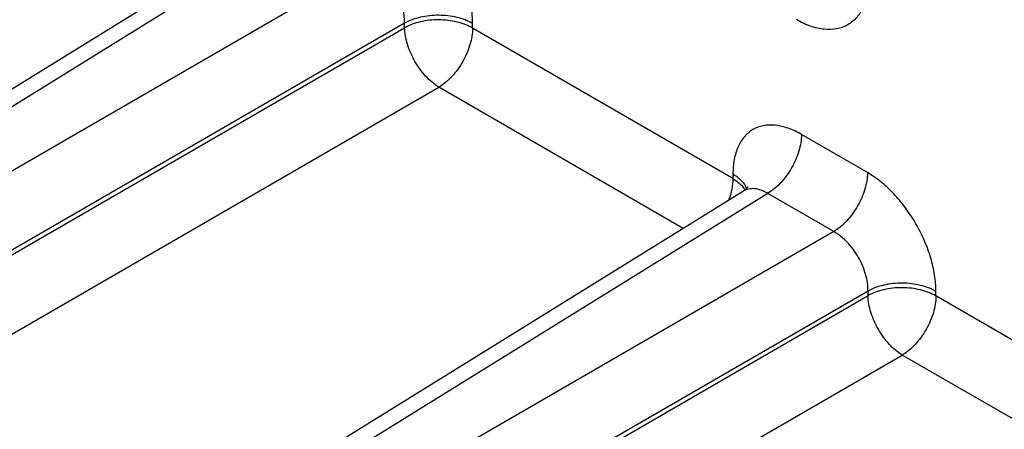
# Model space of a CAD drawing. Header units: inches. Extents: x 0 to 34, y 0 to 22.
# Tile 46 of 157: x 7 to 8.2, y 3.7 to 4.2. Entities that reach past the tile are written whole.
import ezdxf

# ---------------------------------------------------------------- set-up
doc = ezdxf.new("R2010")
doc.units = ezdxf.units.IN
doc.header["$LTSCALE"] = 1.87
doc.header["$MEASUREMENT"] = 0
doc.layers.get('0').update_dxf_attribs({"linetype": 'CONTINUOUS'})

msp = doc.modelspace()

# ---------------------------------------------------------------- linework, layer by layer
at = {"color": 7, "linetype": 'CONTINUOUS'}
for p, q in [((7.3076, 4.3322), (6.5498, 3.8636)), ((7.3371, 4.3294), (6.5797, 3.8611)), ((7.4168, 4.2834), (6.6325, 3.8306)), ((7.4581, 4.2118), (6.6739, 3.759)), ((7.4581, 4.2062), (7.4581, 4.2118)), ((7.5401, 4.2058), (7.5401, 4.2113)), ((6.6739, 3.7534), (7.4581, 4.2062)), ((7.8545, 4.0243), (7.5401, 4.2058)), ((6.7153, 3.6818), (7.4995, 4.1346)), ((7.7945, 3.9643), (7.4995, 4.1346)), ((8.0169, 4.0316), (7.9372, 4.0776)), ((7.8545, 4.0299), (7.8545, 4.0243)), ((7.8671, 4.0092), (7.1093, 3.5405)), ((7.8966, 4.0064), (7.1392, 3.5381)), ((7.9763, 3.9604), (7.8966, 4.0064)), ((7.9763, 3.9604), (7.192, 3.5076)), ((8.0176, 3.8887), (7.2334, 3.436)), ((8.0176, 3.8832), (8.0176, 3.8887)), ((8.0996, 3.8828), (8.0996, 3.8883)), ((7.2334, 3.4304), (8.0176, 3.8832)), ((8.414, 3.7013), (8.0996, 3.8828)), ((7.2748, 3.3588), (8.059, 3.8116)), ((8.354, 3.6413), (8.059, 3.8116))]:
    msp.add_line(p, q, dxfattribs=at)
msp.add_lwpolyline([(7.8727, 4.0147), (7.8727, 4.0148), (7.8726, 4.0145), (7.872, 4.0136), (7.8708, 4.0122), (7.869, 4.0105), (7.8671, 4.0092)], dxfattribs=at)
for points, knots in [([(7.5401, 4.2113), (7.5401, 4.2179), (7.5389, 4.2315), (7.5342, 4.252), (7.5265, 4.2728), (7.5163, 4.2931), (7.5038, 4.3121), (7.4897, 4.3291), (7.4743, 4.3435), (7.4631, 4.3513), (7.4574, 4.3546)], [0, 0, 0, 0, 0.114154, 0.237325, 0.366976, 0.500001, 0.633026, 0.762676, 0.885847, 1, 1, 1, 1]), ([(7.4581, 4.2118), (7.4582, 4.2186), (7.4559, 4.2329), (7.4471, 4.2531), (7.434, 4.2708), (7.4227, 4.2801), (7.4168, 4.2834)], [0, 0, 0, 0, 0.23771, 0.500001, 0.762291, 1, 1, 1, 1]), ([(8.019, 4.2667), (8.019, 4.2604), (8.018, 4.2484), (8.0132, 4.232), (8.005, 4.2187), (7.9937, 4.2091), (7.9798, 4.2041), (7.9641, 4.2037), (7.9475, 4.2077), (7.9366, 4.2129), (7.9312, 4.216)], [0, 0, 0, 0, 0.1449, 0.274525, 0.391115, 0.500002, 0.608888, 0.725478, 0.855102, 1, 1, 1, 1]), ([(7.5401, 4.2113), (7.5343, 4.2147), (7.5209, 4.2196), (7.4993, 4.222), (7.4776, 4.2198), (7.464, 4.215), (7.4581, 4.2118)], [0, 0, 0, 0, 0.236704, 0.498909, 0.761707, 1, 1, 1, 1]), ([(7.5401, 4.2058), (7.5343, 4.2092), (7.5209, 4.2141), (7.4993, 4.2165), (7.4776, 4.2143), (7.464, 4.2095), (7.4581, 4.2062)], [0, 0, 0, 0, 0.236704, 0.498909, 0.761707, 1, 1, 1, 1]), ([(7.4995, 4.1346), (7.4937, 4.1381), (7.4827, 4.1475), (7.4699, 4.1652), (7.461, 4.1853), (7.4582, 4.1995), (7.4581, 4.2062)], [0, 0, 0, 0, 0.236718, 0.499999, 0.76328, 1, 1, 1, 1]), ([(7.5401, 4.2058), (7.5401, 4.1991), (7.5376, 4.185), (7.529, 4.1651), (7.5162, 4.1474), (7.5053, 4.1381), (7.4995, 4.1346)], [0, 0, 0, 0, 0.236705, 0.49891, 0.761707, 1, 1, 1, 1]), ([(7.9372, 4.0776), (7.9321, 4.0806), (7.9219, 4.0854), (7.9062, 4.0892), (7.8914, 4.0889), (7.8783, 4.0841), (7.8676, 4.0751), (7.86, 4.0625), (7.8554, 4.0471), (7.8545, 4.0358), (7.8545, 4.0299)], [0, 0, 0, 0, 0.144897, 0.274523, 0.391113, 0.499998, 0.608883, 0.725474, 0.855101, 1, 1, 1, 1]), ([(7.9372, 4.0776), (7.9372, 4.0709), (7.9347, 4.0568), (7.926, 4.0369), (7.9133, 4.0192), (7.9024, 4.0099), (7.8966, 4.0064)], [0, 0, 0, 0, 0.236705, 0.49891, 0.761707, 1, 1, 1, 1]), ([(8.0169, 4.0316), (8.0169, 4.0249), (8.0144, 4.0108), (8.0058, 3.9909), (7.993, 3.9732), (7.9821, 3.9638), (7.9763, 3.9604)], [0, 0, 0, 0, 0.236705, 0.49891, 0.761707, 1, 1, 1, 1]), ([(8.0996, 3.8883), (8.0996, 3.8949), (8.0984, 3.9085), (8.0937, 3.929), (8.086, 3.9498), (8.0758, 3.9701), (8.0633, 3.9891), (8.0492, 4.0061), (8.0338, 4.0205), (8.0226, 4.0283), (8.0169, 4.0316)], [0, 0, 0, 0, 0.114154, 0.237325, 0.366976, 0.500001, 0.633026, 0.762676, 0.885847, 1, 1, 1, 1]), ([(7.8545, 4.0243), (7.8545, 4.02), (7.8535, 4.0111), (7.8509, 4.0025), (7.8493, 3.9981)], [0, 0, 0, 0, 0.477759, 1, 1, 1, 1]), ([(7.8545, 4.0299), (7.8583, 4.0276), (7.865, 4.0227), (7.8696, 4.0156), (7.8707, 4.012)], [0, 0, 0, 0, 0.542351, 1, 1, 1, 1]), ([(7.8545, 4.0243), (7.8561, 4.0234), (7.8617, 4.0197), (7.8667, 4.0147), (7.869, 4.0105)], [0, 0, 0, 0, 0.277384, 1, 1, 1, 1]), ([(7.8966, 4.0064), (7.894, 4.0079), (7.8889, 4.0105), (7.8809, 4.0124), (7.8735, 4.0121), (7.869, 4.0104), (7.8671, 4.0092)], [0, 0, 0, 0, 0.289885, 0.548414, 0.781063, 1, 1, 1, 1]), ([(8.0176, 3.8887), (8.0177, 3.8955), (8.0154, 3.9099), (8.0066, 3.9301), (7.9935, 3.9478), (7.9822, 3.9571), (7.9763, 3.9604)], [0, 0, 0, 0, 0.23771, 0.500001, 0.762291, 1, 1, 1, 1]), ([(8.0996, 3.8883), (8.0938, 3.8917), (8.0804, 3.8966), (8.0588, 3.899), (8.0371, 3.8968), (8.0235, 3.892), (8.0176, 3.8887)], [0, 0, 0, 0, 0.236704, 0.498909, 0.761707, 1, 1, 1, 1]), ([(8.0996, 3.8828), (8.0938, 3.8861), (8.0804, 3.8911), (8.0588, 3.8935), (8.0371, 3.8913), (8.0235, 3.8865), (8.0176, 3.8832)], [0, 0, 0, 0, 0.236704, 0.498909, 0.761707, 1, 1, 1, 1]), ([(8.059, 3.8116), (8.0532, 3.815), (8.0422, 3.8245), (8.0294, 3.8422), (8.0205, 3.8622), (8.0177, 3.8765), (8.0176, 3.8832)], [0, 0, 0, 0, 0.236718, 0.499999, 0.76328, 1, 1, 1, 1]), ([(8.0996, 3.8828), (8.0996, 3.8761), (8.0972, 3.862), (8.0885, 3.8421), (8.0757, 3.8244), (8.0648, 3.815), (8.059, 3.8116)], [0, 0, 0, 0, 0.236705, 0.49891, 0.761707, 1, 1, 1, 1])]:
    msp.add_open_spline(points, degree=3, knots=knots, dxfattribs=at)

doc.saveas('drawing.dxf')
